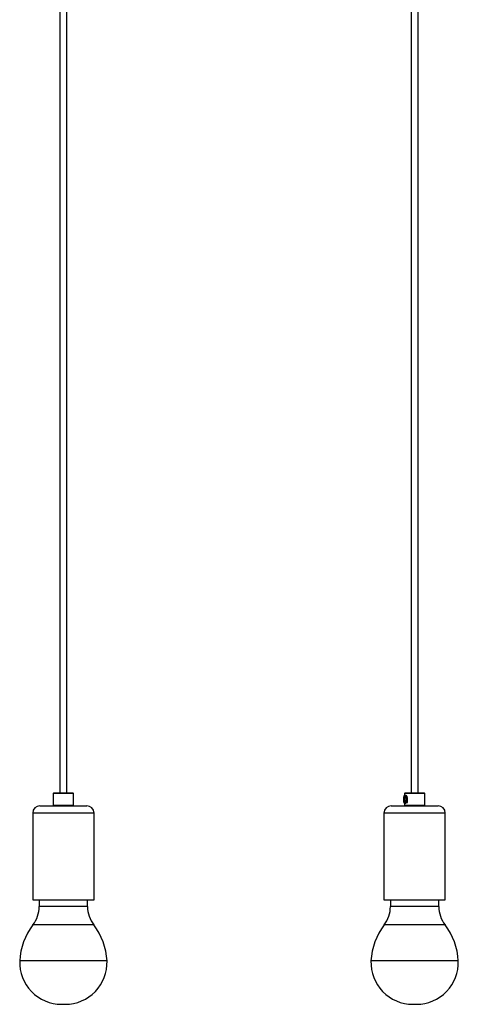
# Model space of a CAD drawing. Header units: millimetres. Extents: x 371 to 997, y 409 to 681.
# Tile 2 of 14: x 421 to 436, y 409 to 443. Entities that reach past the tile are written whole.
import ezdxf

# ---------------------------------------------------------------- set-up
doc = ezdxf.new("R2010")
doc.units = ezdxf.units.MM

msp = doc.modelspace()

# ---------------------------------------------------------------- linework, layer by layer
at = {"color": 7, "linetype": 'Continuous', "lineweight": 25}
for p, q in [((422.504, 455.901), (422.504, 415.901)), ((422.749, 415.901), (422.749, 455.901)), ((434.67, 455.901), (434.67, 415.901)), ((434.915, 415.901), (434.915, 455.901)), ((422.301, 415.901), (422.276, 415.876)), ((422.276, 415.876), (422.276, 415.476)), ((422.407, 415.876), (422.276, 415.876)), ((422.301, 415.901), (422.422, 415.901)), ((422.976, 415.876), (422.407, 415.876)), ((422.422, 415.901), (422.951, 415.901)), ((422.976, 415.876), (422.951, 415.901)), ((422.976, 415.476), (422.976, 415.876)), ((434.468, 415.901), (434.443, 415.876)), ((434.443, 415.876), (434.443, 415.809)), ((435.143, 415.876), (434.443, 415.876)), ((434.468, 415.901), (435.118, 415.901)), ((435.143, 415.876), (435.118, 415.901)), ((435.143, 415.476), (435.143, 415.876)), ((434.426, 415.559), (434.421, 415.57)), ((434.438, 415.694), (434.424, 415.694)), ((434.424, 415.658), (434.438, 415.658)), ((434.434, 415.553), (434.446, 415.553)), ((434.443, 415.55), (434.443, 415.476)), ((434.455, 415.532), (434.466, 415.528)), ((421.564, 415.201), (421.564, 412.201)), ((421.814, 415.451), (422.117, 415.451)), ((422.117, 415.451), (423.439, 415.451)), ((422.276, 415.476), (422.301, 415.451)), ((422.276, 415.476), (422.407, 415.476)), ((422.407, 415.476), (422.976, 415.476)), ((422.951, 415.451), (422.976, 415.476)), ((423.689, 412.201), (423.689, 415.201)), ((433.73, 415.201), (433.73, 412.201)), ((433.98, 415.451), (435.605, 415.451)), ((434.443, 415.476), (434.468, 415.451)), ((434.443, 415.476), (435.143, 415.476)), ((435.118, 415.451), (435.143, 415.476)), ((435.855, 412.201), (435.855, 415.201)), ((421.564, 412.201), (421.96, 412.201)), ((421.789, 412.201), (421.789, 411.966)), ((421.96, 412.201), (423.689, 412.201)), ((423.464, 411.966), (423.464, 412.201)), ((433.73, 412.201), (435.855, 412.201)), ((433.955, 412.201), (433.955, 411.966)), ((435.63, 411.966), (435.63, 412.201)), ((422.561, 408.581), (422.692, 408.581)), ((434.727, 408.581), (434.858, 408.581))]:
    msp.add_line(p, q, dxfattribs=at)
at = {"color": 8, "linetype": 'Continuous', "lineweight": 25}
for p, q in [((421.96, 415.201), (421.564, 415.201)), ((423.689, 415.201), (421.96, 415.201)), ((435.855, 415.201), (433.73, 415.201)), ((421.83, 411.966), (421.789, 411.966)), ((423.464, 411.966), (421.83, 411.966)), ((435.589, 411.966), (433.955, 411.966)), ((435.63, 411.966), (435.589, 411.966)), ((421.625, 411.329), (421.573, 411.329)), ((423.679, 411.329), (421.625, 411.329)), ((435.794, 411.329), (433.74, 411.329)), ((435.846, 411.329), (435.794, 411.329)), ((421.188, 410.082), (421.114, 410.082)), ((424.139, 410.082), (421.188, 410.082)), ((436.231, 410.082), (433.28, 410.082)), ((436.305, 410.082), (436.231, 410.082))]:
    msp.add_line(p, q, dxfattribs=at)
at = {"color": 7, "linetype": 'Continuous', "lineweight": 25, "flags": 128}
for points in [[(434.405, 415.676), (434.407, 415.637), (434.412, 415.605), (434.421, 415.583), (434.431, 415.576), (434.441, 415.583), (434.449, 415.605), (434.455, 415.637), (434.457, 415.676), (434.455, 415.714), (434.449, 415.746), (434.441, 415.768), (434.431, 415.776), (434.421, 415.768), (434.412, 415.746), (434.407, 415.714), (434.405, 415.676)], [(434.424, 415.694), (434.422, 415.692), (434.42, 415.688), (434.419, 415.683), (434.419, 415.676), (434.419, 415.669), (434.42, 415.663), (434.422, 415.659), (434.424, 415.658)], [(434.438, 415.694), (434.436, 415.692), (434.435, 415.688), (434.434, 415.683), (434.433, 415.676), (434.434, 415.669), (434.435, 415.663), (434.436, 415.659), (434.438, 415.658)], [(434.438, 415.658), (434.44, 415.659), (434.442, 415.663), (434.443, 415.669), (434.443, 415.676), (434.443, 415.683), (434.442, 415.688), (434.44, 415.692), (434.438, 415.694)]]:
    msp.add_lwpolyline(points, dxfattribs=at)
at = {"color": 7, "linetype": 'Continuous', "lineweight": 25}
for centre, radius, start, end in [((421.814, 415.201), 0.25, 90, 180), ((423.439, 415.201), 0.25, 0, 90), ((433.98, 415.201), 0.25, 90, 180), ((435.605, 415.201), 0.25, 0, 90), ((420.739, 411.966), 1.05, 322.6318, 0), ((424.514, 411.966), 1.05, 180, 217.3682), ((432.905, 411.966), 1.05, 322.6318, 0), ((436.68, 411.966), 1.05, 180, 217.3682), ((423.365, 409.96), 2.255, 142.6318, 176.8962), ((421.887, 409.96), 2.255, 3.1038, 37.3682), ((435.532, 409.96), 2.255, 142.6318, 176.8962), ((434.054, 409.96), 2.255, 3.1038, 37.3682), ((422.561, 410.029), 1.448, 177.8799, 270), ((422.692, 410.029), 1.448, 270, 2.1201), ((434.727, 410.029), 1.448, 177.8799, 270), ((434.858, 410.029), 1.448, 270, 2.1201)]:
    msp.add_arc(centre, radius, start, end, dxfattribs=at)
for points, knots in [([(434.439, 415.809), (434.437, 415.807), (434.429, 415.8), (434.42, 415.782), (434.41, 415.756), (434.405, 415.721), (434.404, 415.694), (434.403, 415.683)], [0, 0, 0, 0, 0.073877, 0.244748, 0.494744, 0.780311, 1, 1, 1, 1]), ([(434.403, 415.676), (434.403, 415.668), (434.403, 415.645), (434.408, 415.608), (434.413, 415.582), (434.42, 415.571), (434.42, 415.57)], [0, 0, 0, 0, 0.191944, 0.566544, 0.964902, 1, 1, 1, 1]), ([(434.467, 415.638), (434.466, 415.63), (434.464, 415.61), (434.458, 415.581), (434.449, 415.56), (434.441, 415.551), (434.437, 415.553), (434.436, 415.554)], [0, 0, 0, 0, 0.162725, 0.430001, 0.697277, 0.964553, 1, 1, 1, 1]), ([(434.439, 415.809), (434.44, 415.81), (434.445, 415.817), (434.455, 415.816), (434.468, 415.804), (434.481, 415.777), (434.49, 415.738), (434.496, 415.692), (434.497, 415.642), (434.494, 415.597), (434.489, 415.564), (434.484, 415.552), (434.483, 415.548)], [0, 0, 0, 0, 0.015537, 0.126734, 0.239117, 0.353177, 0.467336, 0.583829, 0.700295, 0.818138, 0.936573, 1, 1, 1, 1]), ([(434.441, 415.553), (434.442, 415.552), (434.443, 415.55), (434.444, 415.548), (434.444, 415.547)], [0, 0, 0, 0, 0.251607, 1, 1, 1, 1]), ([(434.455, 415.826), (434.46, 415.824), (434.47, 415.821), (434.49, 415.798), (434.51, 415.762), (434.525, 415.716), (434.529, 415.665), (434.52, 415.618), (434.504, 415.577), (434.483, 415.545), (434.463, 415.526), (434.45, 415.525), (434.444, 415.534), (434.444, 415.545), (434.444, 415.548)], [0, 0, 0, 0, 0.086305, 0.172453, 0.262748, 0.357734, 0.447883, 0.530694, 0.615374, 0.707661, 0.802235, 0.890527, 0.974173, 1, 1, 1, 1]), ([(434.444, 415.812), (434.444, 415.812), (434.445, 415.822), (434.449, 415.825), (434.454, 415.826), (434.455, 415.826)], [0, 0, 0, 0, 0.0374511, 0.8429291, 1, 1, 1, 1]), ([(434.467, 415.638), (434.466, 415.62), (434.464, 415.588), (434.456, 415.561), (434.449, 415.55), (434.446, 415.553), (434.446, 415.553)], [0, 0, 0, 0, 0.376521, 0.688142, 0.999764, 1, 1, 1, 1]), ([(434.447, 415.543), (434.448, 415.541), (434.45, 415.534), (434.453, 415.533), (434.455, 415.533)], [0, 0, 0, 0, 0.280302, 1, 1, 1, 1]), ([(434.457, 415.531), (434.458, 415.531), (434.461, 415.528), (434.467, 415.538), (434.473, 415.561), (434.476, 415.591), (434.475, 415.614), (434.474, 415.625), (434.473, 415.631), (434.471, 415.635), (434.47, 415.637), (434.47, 415.638), (434.469, 415.639), (434.468, 415.639), (434.467, 415.639), (434.467, 415.638), (434.467, 415.638)], [0, 0, 0, 0, 0.015837, 0.272668, 0.519785, 0.760358, 0.86747, 0.906275, 0.94182, 0.959931, 0.972316, 0.979083, 0.984588, 0.990118, 0.996663, 1, 1, 1, 1]), ([(434.47, 415.799), (434.475, 415.797), (434.486, 415.793), (434.499, 415.765), (434.51, 415.724), (434.515, 415.679), (434.516, 415.635), (434.513, 415.612), (434.512, 415.6)], [0, 0, 0, 0, 0.174904, 0.3499408, 0.5249777, 0.7000145, 0.8382957, 1, 1, 1, 1]), ([(434.481, 415.776), (434.479, 415.78), (434.477, 415.785), (434.475, 415.79), (434.474, 415.791)], [0, 0, 0, 0, 0.787161, 1, 1, 1, 1]), ([(434.481, 415.774), (434.483, 415.771), (434.49, 415.759), (434.497, 415.723), (434.503, 415.676), (434.504, 415.628), (434.5, 415.589), (434.495, 415.575), (434.493, 415.569)], [0, 0, 0, 0, 0.08406, 0.276949, 0.469838, 0.662727, 0.855616, 1, 1, 1, 1]), ([(434.484, 415.547), (434.485, 415.55), (434.488, 415.557), (434.492, 415.563), (434.494, 415.567)], [0, 0, 0, 0, 0.427979, 1, 1, 1, 1]), ([(434.485, 415.826), (434.491, 415.823), (434.504, 415.819), (434.52, 415.784), (434.531, 415.735), (434.538, 415.676), (434.537, 415.617), (434.533, 415.571), (434.527, 415.555), (434.525, 415.549)], [0, 0, 0, 0, 0.150424, 0.300849, 0.451273, 0.601698, 0.752122, 0.902547, 1, 1, 1, 1])]:
    msp.add_open_spline(points, degree=3, knots=knots, dxfattribs=at)

doc.saveas('drawing.dxf')
